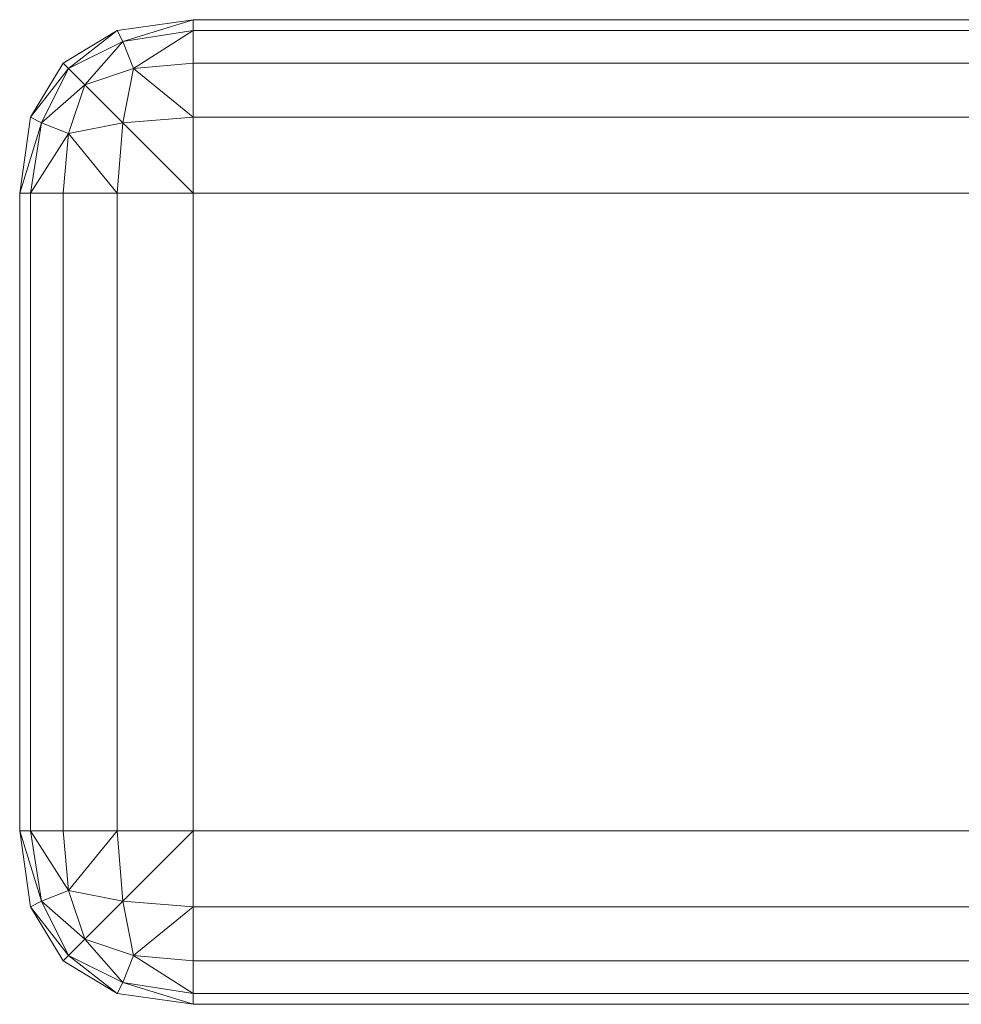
# Model space of a CAD drawing. Header units: millimetres. Extents: x 1 to 3476, y -521 to 159.
# Tile 60 of 130: x 1958 to 1982, y 108 to 133. Entities that reach past the tile are written whole.
import ezdxf

# ---------------------------------------------------------------- set-up
doc = ezdxf.new("R2010")
doc.units = ezdxf.units.MM
doc.layers.add('VG491211CA_dwg', color=8, linetype='Continuous', lineweight=9)

# ---------------------------------------------------------------- blocks, each defined once
blk = doc.blocks.new('VG491211CA_dwg-300031-Zachód')
at = {"color": 18, "lineweight": 9}
for p, q in [((5.055, 132.579), (3.165, 132.309)), ((3.165, 132.309), (5.055, 132.579)), ((5.055, 132.579), (3.3, 132.039)), ((5.055, 132.579), (3.3, 132.039)), ((5.055, 132.309), (5.055, 132.579)), ((516.415, 132.579), (5.055, 132.579)), ((3.165, 132.309), (1.815, 131.499)), ((1.815, 131.499), (3.165, 132.309)), ((3.165, 132.309), (1.95, 131.364)), ((3.165, 132.309), (1.95, 131.364)), ((3.3, 132.039), (3.165, 132.309)), ((3.165, 132.309), (3.3, 132.039)), ((5.055, 132.309), (3.3, 132.039)), ((3.3, 132.039), (5.055, 132.309)), ((5.055, 132.309), (3.57, 131.364)), ((5.055, 132.309), (3.57, 131.364)), ((5.055, 131.499), (5.055, 132.309)), ((516.415, 132.309), (5.055, 132.309)), ((3.3, 132.039), (1.95, 131.364)), ((1.95, 131.364), (3.3, 132.039)), ((3.3, 132.039), (2.355, 130.959)), ((3.3, 132.039), (2.355, 130.959)), ((3.57, 131.364), (3.3, 132.039)), ((3.3, 132.039), (3.57, 131.364)), ((1.005, 130.149), (1.815, 131.499)), ((1.815, 131.499), (1.005, 130.149)), ((1.815, 131.499), (1.95, 131.364)), ((1.95, 131.364), (1.815, 131.499)), ((3.57, 131.364), (5.055, 131.499)), ((5.055, 131.499), (3.57, 131.364)), ((5.055, 131.499), (516.415, 131.499)), ((5.055, 131.499), (5.055, 130.149)), ((1.005, 130.149), (1.95, 131.364)), ((1.005, 130.149), (1.95, 131.364)), ((1.95, 131.364), (1.275, 130.014)), ((1.275, 130.014), (1.95, 131.364)), ((1.95, 131.364), (2.355, 130.959)), ((2.355, 130.959), (1.95, 131.364)), ((2.355, 130.959), (3.57, 131.364)), ((3.57, 131.364), (2.355, 130.959)), ((3.3, 130.014), (3.57, 131.364)), ((3.57, 131.364), (3.3, 130.014)), ((5.055, 130.149), (3.57, 131.364)), ((5.055, 130.149), (3.57, 131.364)), ((1.275, 130.014), (2.355, 130.959)), ((1.275, 130.014), (2.355, 130.959)), ((2.355, 130.959), (1.95, 129.744)), ((2.355, 130.959), (1.95, 129.744)), ((3.3, 130.014), (2.355, 130.959)), ((3.3, 130.014), (2.355, 130.959)), ((0.735, 128.259), (1.005, 130.149)), ((1.005, 130.149), (0.735, 128.259)), ((0.735, 128.259), (1.275, 130.014)), ((0.735, 128.259), (1.275, 130.014)), ((1.005, 130.149), (1.275, 130.014)), ((1.275, 130.014), (1.005, 130.149)), ((1.275, 130.014), (1.005, 128.259)), ((1.005, 128.259), (1.275, 130.014)), ((1.275, 130.014), (1.95, 129.744)), ((1.95, 129.744), (1.275, 130.014)), ((1.95, 129.744), (3.3, 130.014)), ((3.3, 130.014), (1.95, 129.744)), ((3.165, 128.259), (3.3, 130.014)), ((3.3, 130.014), (3.165, 128.259)), ((3.3, 130.014), (5.055, 130.149)), ((5.055, 130.149), (3.3, 130.014)), ((5.055, 128.259), (3.3, 130.014)), ((5.055, 128.259), (3.3, 130.014)), ((5.055, 130.149), (516.415, 130.149)), ((5.055, 130.149), (5.055, 128.259)), ((1.005, 128.259), (1.95, 129.744)), ((1.005, 128.259), (1.95, 129.744)), ((1.95, 129.744), (1.815, 128.259)), ((1.95, 129.744), (1.815, 128.259)), ((3.165, 128.259), (1.95, 129.744)), ((3.165, 128.259), (1.95, 129.744)), ((0.735, 128.259), (0.735, 112.381)), ((1.005, 128.259), (0.735, 128.259)), ((0.735, 112.381), (0.735, 128.259)), ((0.735, 128.259), (1.005, 128.259)), ((1.005, 128.259), (1.005, 112.381)), ((1.815, 128.259), (1.005, 128.259)), ((3.165, 128.259), (1.815, 128.259)), ((1.815, 128.259), (1.815, 112.381)), ((3.165, 112.381), (3.165, 128.259)), ((5.055, 128.259), (3.165, 128.259)), ((5.055, 128.259), (516.415, 128.259)), ((5.055, 112.381), (5.055, 128.259)), ((0.735, 112.381), (1.005, 112.381)), ((0.735, 112.381), (1.005, 110.491)), ((1.005, 110.491), (0.735, 112.381)), ((1.005, 112.381), (0.735, 112.381)), ((0.735, 112.381), (1.275, 110.626)), ((0.735, 112.381), (1.275, 110.626)), ((1.005, 112.381), (1.815, 112.381)), ((1.005, 112.381), (1.95, 110.896)), ((1.005, 112.381), (1.275, 110.626)), ((1.275, 110.626), (1.005, 112.381)), ((1.005, 112.381), (1.95, 110.896)), ((1.815, 112.381), (3.165, 112.381)), ((1.815, 112.381), (1.95, 110.896)), ((1.815, 112.381), (1.95, 110.896)), ((3.165, 112.381), (1.95, 110.896)), ((3.165, 112.381), (1.95, 110.896)), ((3.165, 112.381), (5.055, 112.381)), ((3.3, 110.626), (3.165, 112.381)), ((3.165, 112.381), (3.3, 110.626)), ((5.055, 112.381), (3.3, 110.626)), ((5.055, 112.381), (3.3, 110.626)), ((516.415, 112.381), (5.055, 112.381)), ((5.055, 112.381), (5.055, 110.491)), ((1.95, 110.896), (1.275, 110.626)), ((1.275, 110.626), (1.95, 110.896)), ((3.3, 110.626), (1.95, 110.896)), ((1.95, 110.896), (2.355, 109.681)), ((1.95, 110.896), (2.355, 109.681)), ((1.95, 110.896), (3.3, 110.626)), ((1.275, 110.626), (1.005, 110.491)), ((1.005, 110.491), (1.275, 110.626)), ((1.275, 110.626), (2.355, 109.681)), ((1.275, 110.626), (1.95, 109.276)), ((1.95, 109.276), (1.275, 110.626)), ((1.275, 110.626), (2.355, 109.681)), ((3.3, 110.626), (2.355, 109.681)), ((3.3, 110.626), (2.355, 109.681)), ((3.57, 109.276), (3.3, 110.626)), ((5.055, 110.491), (3.3, 110.626)), ((3.3, 110.626), (3.57, 109.276)), ((3.3, 110.626), (5.055, 110.491)), ((1.005, 110.491), (1.815, 109.141)), ((1.815, 109.141), (1.005, 110.491)), ((1.005, 110.491), (1.95, 109.276)), ((1.005, 110.491), (1.95, 109.276)), ((5.055, 110.491), (3.57, 109.276)), ((5.055, 110.491), (3.57, 109.276)), ((516.415, 110.491), (5.055, 110.491)), ((5.055, 110.491), (5.055, 109.141)), ((1.95, 109.276), (2.355, 109.681)), ((2.355, 109.681), (1.95, 109.276)), ((2.355, 109.681), (3.57, 109.276)), ((3.57, 109.276), (2.355, 109.681)), ((3.3, 108.601), (2.355, 109.681)), ((3.3, 108.601), (2.355, 109.681)), ((1.815, 109.141), (1.95, 109.276)), ((1.95, 109.276), (1.815, 109.141)), ((3.165, 108.331), (1.815, 109.141)), ((1.815, 109.141), (3.165, 108.331)), ((3.3, 108.601), (1.95, 109.276)), ((3.165, 108.331), (1.95, 109.276)), ((1.95, 109.276), (3.3, 108.601)), ((3.165, 108.331), (1.95, 109.276)), ((3.57, 109.276), (3.3, 108.601)), ((3.3, 108.601), (3.57, 109.276)), ((3.57, 109.276), (5.055, 109.141)), ((5.055, 109.141), (3.57, 109.276)), ((5.055, 108.331), (3.57, 109.276)), ((5.055, 108.331), (3.57, 109.276)), ((5.055, 109.141), (516.415, 109.141)), ((5.055, 109.141), (5.055, 108.331)), ((3.3, 108.601), (3.165, 108.331)), ((3.165, 108.331), (3.3, 108.601)), ((5.055, 108.331), (3.3, 108.601)), ((5.055, 108.061), (3.3, 108.601)), ((3.3, 108.601), (5.055, 108.331)), ((5.055, 108.061), (3.3, 108.601)), ((5.055, 108.061), (3.165, 108.331)), ((3.165, 108.331), (5.055, 108.061)), ((5.055, 108.331), (516.415, 108.331)), ((5.055, 108.331), (5.055, 108.061)), ((5.055, 108.061), (516.415, 108.061))]:
    blk.add_line(p, q, dxfattribs=at)

msp = doc.modelspace()

# ---------------------------------------------------------------- block references
at = {"layer": 'VG491211CA_dwg', "color": 18}
msp.add_blockref('VG491211CA_dwg-300031-Zachód', (1957.467, 0), dxfattribs=at)

doc.saveas('drawing.dxf')
